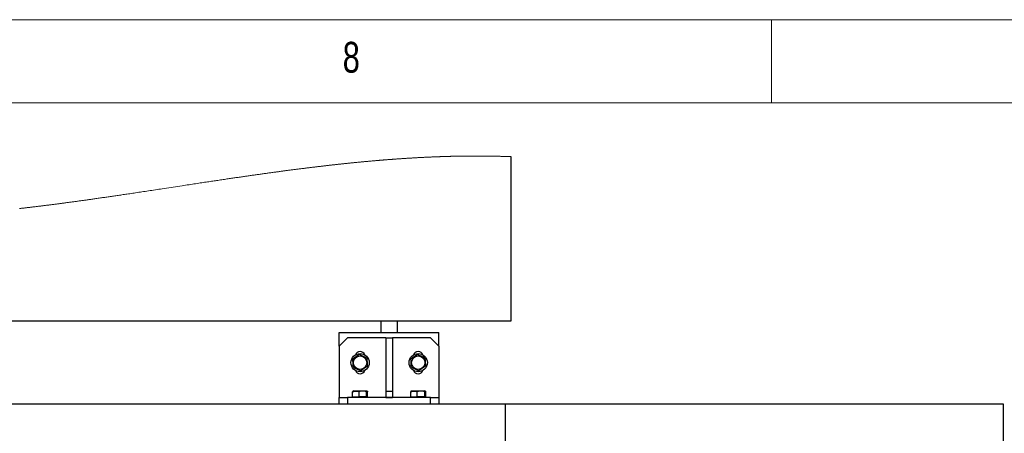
# Model space of a CAD drawing. Header units: millimetres. Extents: x 5 to 589, y 5 to 415.
# Tile 25 of 31: x 352 to 411, y 390 to 415. Entities that reach past the tile are written whole.
import ezdxf

# ---------------------------------------------------------------- set-up
doc = ezdxf.new("R2010")
doc.units = ezdxf.units.MM
doc.layers.add('NOTES', color=6, linetype='Continuous')
doc.layers.add('TRAIT-FORT', color=4, linetype='Continuous', lineweight=25)
doc.styles.add('SLDTEXTSTYLE0', font='TXT', dxfattribs={"width": 0.75})

msp = doc.modelspace()

# ---------------------------------------------------------------- linework, layer by layer
at = {"color": 7, "linetype": 'Continuous', "lineweight": 18}
for p, q in [((589, 415), (5, 415)), ((397, 415), (397, 410)), ((584, 410), (10, 410))]:
    msp.add_line(p, q, dxfattribs=at)
at = {"color": 7, "linetype": 'Continuous', "lineweight": 18, "flags": 128}
msp.add_lwpolyline([(381.293, 406.762), (381.262, 406.763), (381.23, 406.764), (381.198, 406.765), (381.167, 406.766), (381.135, 406.768), (381.103, 406.769), (381.074, 406.77), (381.044, 406.771), (381.014, 406.772), (380.984, 406.773), (380.954, 406.774), (380.924, 406.775), (380.894, 406.775), (380.865, 406.776), (380.835, 406.777), (380.805, 406.778), (380.775, 406.779), (380.746, 406.78), (380.717, 406.781), (380.687, 406.781), (380.658, 406.782), (380.628, 406.783), (380.598, 406.784), (380.568, 406.785), (380.538, 406.785), (380.509, 406.786), (380.479, 406.787), (380.45, 406.787), (380.421, 406.788), (380.391, 406.789), (380.361, 406.789), (380.331, 406.79), (380.301, 406.79), (380.271, 406.791), (380.241, 406.792), (380.211, 406.792), (380.181, 406.793), (380.151, 406.793), (380.121, 406.794), (380.091, 406.794), (380.061, 406.795), (380.032, 406.795), (380.003, 406.795), (379.973, 406.796), (379.944, 406.796), (379.914, 406.797), (379.884, 406.797), (379.854, 406.797), (379.824, 406.798), (379.794, 406.798), (379.764, 406.798), (379.734, 406.799), (379.704, 406.799), (379.674, 406.799), (379.644, 406.799), (379.614, 406.8), (379.584, 406.8), (379.554, 406.8), (379.524, 406.8), (379.491, 406.8), (379.458, 406.801), (379.425, 406.801), (379.392, 406.801), (379.359, 406.801), (379.329, 406.801), (379.299, 406.801), (379.269, 406.801), (379.239, 406.801), (379.209, 406.801), (379.179, 406.801), (379.15, 406.801), (379.12, 406.801), (379.091, 406.801), (379.061, 406.801), (379.031, 406.801), (379.001, 406.801), (378.971, 406.801), (378.941, 406.8), (378.911, 406.8), (378.881, 406.8), (378.851, 406.8), (378.821, 406.8), (378.79, 406.8), (378.76, 406.799), (378.73, 406.799), (378.7, 406.799), (378.67, 406.799), (378.637, 406.798), (378.604, 406.798), (378.571, 406.798), (378.538, 406.797), (378.505, 406.797), (378.475, 406.797), (378.445, 406.796), (378.415, 406.796), (378.384, 406.795), (378.354, 406.795), (378.324, 406.794), (378.294, 406.794), (378.261, 406.794), (378.228, 406.793), (378.195, 406.792), (378.162, 406.792), (378.129, 406.791), (378.096, 406.791), (378.062, 406.79), (378.029, 406.789), (377.996, 406.789), (377.963, 406.788), (377.931, 406.787), (377.898, 406.787), (377.866, 406.786), (377.833, 406.785), (377.803, 406.785), (377.773, 406.784), (377.743, 406.783), (377.713, 406.782), (377.683, 406.782), (377.653, 406.781), (377.624, 406.78), (377.594, 406.779), (377.565, 406.779), (377.529, 406.778), (377.494, 406.777), (377.459, 406.776), (377.424, 406.775), (377.389, 406.774), (377.354, 406.772), (377.319, 406.771), (377.283, 406.77), (377.248, 406.769), (377.213, 406.768), (377.178, 406.767), (377.143, 406.766), (377.109, 406.765), (377.076, 406.763), (377.043, 406.762), (377.01, 406.761), (376.977, 406.76), (376.942, 406.759), (376.906, 406.757), (376.871, 406.756), (376.836, 406.755), (376.801, 406.753), (376.766, 406.752), (376.732, 406.751), (376.699, 406.749), (376.666, 406.748), (376.633, 406.747), (376.6, 406.745), (376.566, 406.744), (376.533, 406.743), (376.5, 406.741), (376.467, 406.74), (376.434, 406.738), (376.401, 406.737), (376.368, 406.735), (376.336, 406.734), (376.303, 406.732), (376.268, 406.731), (376.233, 406.729), (376.197, 406.727), (376.162, 406.726), (376.127, 406.724), (376.092, 406.722), (376.058, 406.721), (376.025, 406.719), (375.992, 406.717), (375.959, 406.716), (375.925, 406.714), (375.892, 406.712), (375.859, 406.711), (375.826, 406.709), (375.792, 406.707), (375.759, 406.705), (375.727, 406.704), (375.694, 406.702), (375.661, 406.7), (375.629, 406.698), (375.595, 406.696), (375.562, 406.695), (375.529, 406.693), (375.495, 406.691), (375.462, 406.689), (375.43, 406.687), (375.397, 406.685), (375.364, 406.683), (375.332, 406.681), (375.298, 406.679), (375.265, 406.677), (375.231, 406.675), (375.198, 406.673), (375.165, 406.671), (375.131, 406.669), (375.098, 406.667), (375.061, 406.665), (375.023, 406.662), (374.986, 406.66), (374.949, 406.658), (374.911, 406.655), (374.874, 406.653), (374.838, 406.65), (374.801, 406.648), (374.764, 406.645), (374.727, 406.643), (374.689, 406.64), (374.652, 406.638), (374.614, 406.635), (374.577, 406.633), (374.54, 406.63), (374.502, 406.628), (374.465, 406.625), (374.427, 406.622), (374.39, 406.62), (374.352, 406.617), (374.315, 406.614), (374.277, 406.611), (374.24, 406.609), (374.205, 406.606), (374.171, 406.604), (374.137, 406.601), (374.102, 406.599), (374.068, 406.596), (374.033, 406.593), (373.996, 406.591), (373.958, 406.588), (373.921, 406.585), (373.883, 406.582), (373.846, 406.579), (373.808, 406.576), (373.771, 406.573), (373.736, 406.57), (373.702, 406.568), (373.668, 406.565), (373.633, 406.562), (373.599, 406.559), (373.564, 406.557), (373.53, 406.554), (373.496, 406.551), (373.461, 406.548), (373.427, 406.545), (373.392, 406.542), (373.358, 406.539), (373.317, 406.536), (373.277, 406.533), (373.236, 406.529), (373.196, 406.526), (373.158, 406.523), (373.121, 406.519), (373.083, 406.516), (373.045, 406.513), (373.008, 406.51), (372.97, 406.506), (372.933, 406.503), (372.891, 406.499), (372.85, 406.496), (372.809, 406.492), (372.767, 406.488), (372.726, 406.484), (372.685, 406.481), (372.643, 406.477), (372.602, 406.473), (372.561, 406.469), (372.519, 406.465), (372.479, 406.462), (372.438, 406.458), (372.397, 406.454), (372.357, 406.45), (372.315, 406.446), (372.274, 406.442), (372.233, 406.438), (372.191, 406.434), (372.15, 406.43), (372.109, 406.426), (372.069, 406.423), (372.028, 406.419), (371.987, 406.415), (371.946, 406.41), (371.904, 406.406), (371.863, 406.402), (371.821, 406.398), (371.78, 406.394), (371.738, 406.39), (371.697, 406.386), (371.653, 406.381), (371.609, 406.377), (371.565, 406.372), (371.521, 406.368), (371.477, 406.363), (371.433, 406.359), (371.392, 406.354), (371.351, 406.35), (371.309, 406.346), (371.268, 406.341), (371.226, 406.337), (371.185, 406.333), (371.143, 406.328), (371.102, 406.324), (371.061, 406.319), (371.019, 406.315), (370.978, 406.31), (370.938, 406.306), (370.897, 406.302), (370.856, 406.297), (370.815, 406.293), (370.773, 406.288), (370.732, 406.284), (370.691, 406.279), (370.649, 406.274), (370.608, 406.27), (370.568, 406.265), (370.527, 406.261), (370.486, 406.256), (370.445, 406.252), (370.403, 406.247), (370.361, 406.242), (370.32, 406.237), (370.278, 406.233), (370.237, 406.228), (370.195, 406.223), (370.154, 406.218), (370.112, 406.214), (370.071, 406.209), (370.029, 406.204), (369.988, 406.199), (369.947, 406.194), (369.906, 406.19), (369.865, 406.185), (369.825, 406.18), (369.776, 406.174), (369.728, 406.169), (369.679, 406.163), (369.63, 406.157), (369.582, 406.151), (369.533, 406.145), (369.485, 406.14), (369.436, 406.134), (369.388, 406.128), (369.339, 406.122), (369.291, 406.116), (369.242, 406.11), (369.196, 406.105), (369.15, 406.099), (369.105, 406.093), (369.059, 406.088), (369.013, 406.082), (368.969, 406.077), (368.925, 406.071), (368.881, 406.066), (368.837, 406.06), (368.793, 406.055), (368.749, 406.049), (368.697, 406.042), (368.645, 406.036), (368.593, 406.029), (368.541, 406.023), (368.488, 406.016), (368.435, 406.009), (368.382, 406.002), (368.329, 405.996), (368.276, 405.989), (368.223, 405.982), (368.169, 405.975), (368.116, 405.968), (368.063, 405.961), (368.01, 405.954), (367.957, 405.947), (367.904, 405.94), (367.851, 405.933), (367.798, 405.926), (367.749, 405.92), (367.701, 405.914), (367.652, 405.907), (367.603, 405.901), (367.555, 405.894), (367.506, 405.888), (367.453, 405.881), (367.4, 405.873), (367.347, 405.866), (367.294, 405.859), (367.241, 405.852), (367.188, 405.845), (367.134, 405.838), (367.076, 405.83), (367.018, 405.822), (366.959, 405.814), (366.901, 405.806), (366.842, 405.798), (366.784, 405.79), (366.725, 405.782), (366.667, 405.773), (366.608, 405.765), (366.55, 405.757), (366.493, 405.749), (366.435, 405.741), (366.378, 405.733), (366.32, 405.725), (366.258, 405.717), (366.196, 405.708), (366.134, 405.699), (366.072, 405.69), (366.01, 405.682), (365.948, 405.673), (365.89, 405.665), (365.831, 405.656), (365.773, 405.648), (365.714, 405.64), (365.656, 405.631), (365.597, 405.623), (365.539, 405.614), (365.48, 405.606), (365.422, 405.598), (365.363, 405.589), (365.306, 405.581), (365.248, 405.573), (365.191, 405.564), (365.133, 405.556), (365.068, 405.547), (365.002, 405.537), (364.937, 405.528), (364.872, 405.518), (364.806, 405.508), (364.741, 405.499), (364.676, 405.489), (364.61, 405.48), (364.542, 405.47), (364.473, 405.46), (364.405, 405.45), (364.336, 405.439), (364.268, 405.429), (364.199, 405.419), (364.12, 405.408), (364.041, 405.396), (363.962, 405.384), (363.883, 405.372), (363.804, 405.361), (363.725, 405.349), (363.65, 405.338), (363.576, 405.326), (363.501, 405.315), (363.426, 405.304), (363.352, 405.293), (363.268, 405.28), (363.185, 405.268), (363.102, 405.255), (363.018, 405.243), (362.935, 405.23), (362.852, 405.218), (362.769, 405.205), (362.685, 405.193), (362.59, 405.178), (362.495, 405.164), (362.399, 405.149), (362.304, 405.135), (362.209, 405.121), (362.114, 405.106), (362.018, 405.092), (361.914, 405.076), (361.809, 405.06), (361.704, 405.044), (361.599, 405.028), (361.494, 405.012), (361.361, 404.992), (361.227, 404.971), (361.094, 404.951), (360.96, 404.931), (360.827, 404.91), (360.696, 404.89), (360.565, 404.87), (360.434, 404.85), (360.302, 404.831), (360.197, 404.815), (360.093, 404.799), (359.988, 404.783), (359.883, 404.767), (359.778, 404.751), (359.675, 404.735), (359.572, 404.72), (359.468, 404.704), (359.365, 404.689), (359.27, 404.674), (359.174, 404.66), (359.079, 404.645), (358.984, 404.631), (358.888, 404.617), (358.793, 404.602), (358.697, 404.588), (358.61, 404.575), (358.522, 404.562), (358.435, 404.549), (358.347, 404.536), (358.26, 404.523), (358.172, 404.51), (358.097, 404.499), (358.022, 404.487), (357.947, 404.476), (357.872, 404.465), (357.797, 404.454), (357.722, 404.443), (357.647, 404.432), (357.578, 404.422), (357.509, 404.412), (357.44, 404.402), (357.372, 404.392), (357.303, 404.382), (357.234, 404.372), (357.168, 404.362), (357.103, 404.353), (357.037, 404.343), (356.971, 404.333), (356.906, 404.324), (356.84, 404.314), (356.774, 404.305), (356.708, 404.296), (356.64, 404.286), (356.571, 404.276), (356.502, 404.266), (356.433, 404.256), (356.364, 404.246), (356.296, 404.236), (356.237, 404.228), (356.178, 404.22), (356.119, 404.211), (356.06, 404.203), (356.001, 404.195), (355.942, 404.186), (355.883, 404.178), (355.828, 404.171), (355.774, 404.163), (355.72, 404.155), (355.666, 404.148), (355.612, 404.14), (355.558, 404.133), (355.505, 404.125), (355.451, 404.118), (355.398, 404.111), (355.344, 404.103), (355.291, 404.096), (355.238, 404.089), (355.186, 404.082), (355.134, 404.074), (355.081, 404.067), (355.028, 404.06), (354.974, 404.053), (354.92, 404.045), (354.867, 404.038), (354.813, 404.031), (354.76, 404.024), (354.706, 404.016), (354.653, 404.009), (354.599, 404.002), (354.546, 403.995), (354.492, 403.988), (354.439, 403.981), (354.385, 403.974), (354.332, 403.966), (354.282, 403.96), (354.233, 403.954), (354.184, 403.947), (354.135, 403.941), (354.086, 403.934), (354.037, 403.928), (353.984, 403.921), (353.93, 403.914), (353.876, 403.907), (353.823, 403.9), (353.769, 403.893), (353.716, 403.886), (353.662, 403.879), (353.613, 403.873), (353.564, 403.867), (353.515, 403.861), (353.466, 403.854), (353.417, 403.848), (353.368, 403.842), (353.319, 403.836), (353.27, 403.83), (353.22, 403.823), (353.171, 403.817), (353.122, 403.811), (353.073, 403.805), (353.027, 403.799), (352.981, 403.794), (352.934, 403.788), (352.888, 403.782), (352.842, 403.777), (352.795, 403.771), (352.748, 403.765), (352.701, 403.759), (352.654, 403.754), (352.607, 403.748), (352.561, 403.742), (352.514, 403.737), (352.467, 403.731), (352.418, 403.725), (352.369, 403.72), (352.32, 403.714), (352.271, 403.708), (352.221, 403.702), (352.172, 403.696), (352.123, 403.691), (352.074, 403.685), (352.025, 403.679), (351.976, 403.673), (351.927, 403.668), (351.878, 403.662), (351.831, 403.657), (351.785, 403.652), (351.739, 403.646), (351.693, 403.641)], dxfattribs=at)
at = {"layer": 'TRAIT-FORT', "color": 4, "linetype": 'Continuous', "lineweight": 25}
for p, q in [((381.293, 406.762), (381.293, 396.871)), ((381.293, 396.871), (305.919, 396.871)), ((373.464, 396.871), (373.464, 396.179)), ((374.464, 396.179), (374.464, 396.871)), ((370.964, 396.179), (376.964, 396.179)), ((370.964, 395.371), (370.964, 396.179)), ((376.964, 395.371), (376.964, 396.179)), ((371.464, 395.871), (370.964, 395.371)), ((373.764, 395.871), (371.464, 395.871)), ((373.764, 395.871), (374.164, 395.871)), ((373.764, 395.871), (373.764, 392.662)), ((376.464, 395.871), (374.164, 395.871)), ((374.164, 395.871), (374.164, 392.662)), ((376.964, 395.371), (376.464, 395.871)), ((370.964, 395.371), (370.964, 392.271)), ((376.964, 395.371), (376.964, 392.271)), ((371.761, 392.321), (371.761, 392.621)), ((371.81, 392.671), (371.785, 392.656)), ((371.81, 392.671), (372.618, 392.671)), ((372.151, 392.321), (372.151, 392.621)), ((372.604, 392.321), (372.604, 392.621)), ((372.644, 392.656), (372.618, 392.671)), ((372.667, 392.321), (372.667, 392.621)), ((373.764, 392.662), (374.164, 392.662)), ((373.764, 392.662), (373.764, 392.271)), ((374.164, 392.662), (374.164, 392.271)), ((375.261, 392.321), (375.261, 392.621)), ((375.31, 392.671), (375.285, 392.656)), ((375.31, 392.671), (376.118, 392.671)), ((375.651, 392.321), (375.651, 392.621)), ((376.104, 392.321), (376.104, 392.621)), ((376.144, 392.656), (376.118, 392.671)), ((376.167, 392.321), (376.167, 392.621)), ((370.964, 391.871), (370.964, 392.271)), ((370.964, 392.271), (371.464, 392.271)), ((371.464, 392.271), (371.464, 391.871)), ((376.464, 392.271), (371.464, 392.271)), ((371.761, 392.321), (372.151, 392.321)), ((371.964, 392.321), (371.964, 392.271)), ((372.604, 392.321), (372.151, 392.321)), ((372.464, 392.271), (372.464, 392.321)), ((372.604, 392.321), (372.667, 392.321)), ((373.764, 392.271), (374.164, 392.271)), ((375.261, 392.321), (375.651, 392.321)), ((375.464, 392.321), (375.464, 392.271)), ((376.104, 392.321), (375.651, 392.321)), ((375.964, 392.271), (375.964, 392.321)), ((376.104, 392.321), (376.167, 392.321)), ((376.464, 391.871), (376.464, 392.271)), ((376.464, 392.271), (376.964, 392.271)), ((376.964, 392.271), (376.964, 391.871)), ((380.964, 391.871), (350.964, 391.871)), ((410.964, 391.871), (380.964, 391.871)), ((380.964, 389.121), (380.964, 391.871)), ((380.964, 389.621), (380.964, 391.871)), ((410.964, 389.121), (410.964, 391.871))]:
    msp.add_line(p, q, dxfattribs=at)
at = {"layer": 'TRAIT-FORT', "color": 4, "linetype": 'Continuous', "lineweight": 25, "flags": 128}
for points in [[(372.179, 394.86), (372.023, 394.754), (371.919, 394.684), (371.814, 394.613), (371.773, 394.585)], [(371.808, 394.095), (371.799, 394.223), (371.789, 394.357), (371.781, 394.471), (371.773, 394.585)], [(372.62, 394.646), (372.505, 394.702), (372.384, 394.761), (372.281, 394.811), (372.179, 394.86)], [(372.62, 394.646), (372.63, 394.518), (372.639, 394.384), (372.648, 394.27), (372.656, 394.157)], [(375.679, 394.86), (375.523, 394.754), (375.419, 394.684), (375.314, 394.613), (375.273, 394.585)], [(375.308, 394.095), (375.299, 394.223), (375.289, 394.357), (375.281, 394.471), (375.273, 394.585)], [(376.12, 394.646), (376.005, 394.702), (375.884, 394.761), (375.781, 394.811), (375.679, 394.86)], [(376.12, 394.646), (376.13, 394.518), (376.139, 394.384), (376.148, 394.27), (376.156, 394.157)], [(371.808, 394.095), (371.924, 394.039), (372.045, 393.981), (372.147, 393.931), (372.25, 393.881)], [(372.656, 394.157), (372.5, 394.051), (372.396, 393.981), (372.291, 393.909), (372.25, 393.881)], [(375.308, 394.095), (375.424, 394.039), (375.545, 393.981), (375.647, 393.931), (375.75, 393.881)], [(376.156, 394.157), (376, 394.051), (375.896, 393.981), (375.791, 393.909), (375.75, 393.881)]]:
    msp.add_lwpolyline(points, dxfattribs=at)
at = {"layer": 'TRAIT-FORT', "color": 4, "linetype": 'Continuous', "lineweight": 25}
for centre, radius in [((372.214, 394.371), 0.55), ((375.714, 394.371), 0.55), ((372.214, 394.371), 0.404), ((375.714, 394.371), 0.404)]:
    msp.add_circle(centre, radius, dxfattribs=at)
for centre, start, end in [((372.214, 394.746), 18.62515, 161.37485), ((375.714, 394.746), 18.63531, 161.36409), ((372.214, 393.996), 198.61894, 341.38106), ((375.714, 393.996), 198.6342, 341.3658)]:
    msp.add_arc(centre, 0.3, start, end, dxfattribs=at)
for points, knots in [([(371.761, 392.621), (371.811, 392.636), (371.892, 392.661), (372.012, 392.659), (372.093, 392.641), (372.138, 392.625), (372.151, 392.621)], [0, 0, 0, 0, 0.386357, 0.636462, 0.89541, 1, 1, 1, 1]), ([(371.786, 392.655), (371.782, 392.652), (371.77, 392.644), (371.765, 392.63), (371.761, 392.621)], [0, 0, 0, 0, 0.291132, 1, 1, 1, 1]), ([(372.604, 392.621), (372.565, 392.631), (372.486, 392.654), (372.368, 392.662), (372.255, 392.65), (372.186, 392.63), (372.151, 392.621)], [0, 0, 0, 0, 0.265062, 0.534842, 0.764873, 1, 1, 1, 1]), ([(372.604, 392.621), (372.608, 392.631), (372.615, 392.647), (372.638, 392.663), (372.657, 392.644), (372.663, 392.629), (372.667, 392.621)], [0, 0, 0, 0, 0.327974, 0.51931, 0.701735, 1, 1, 1, 1]), ([(375.261, 392.621), (375.311, 392.636), (375.392, 392.661), (375.512, 392.659), (375.593, 392.641), (375.638, 392.625), (375.651, 392.621)], [0, 0, 0, 0, 0.386364, 0.6364622, 0.8954103, 1, 1, 1, 1]), ([(375.286, 392.655), (375.282, 392.652), (375.27, 392.644), (375.265, 392.63), (375.261, 392.621)], [0, 0, 0, 0, 0.291171, 1, 1, 1, 1]), ([(376.104, 392.621), (376.065, 392.631), (375.986, 392.654), (375.868, 392.662), (375.755, 392.65), (375.686, 392.63), (375.651, 392.621)], [0, 0, 0, 0, 0.265062, 0.534842, 0.764873, 1, 1, 1, 1]), ([(376.104, 392.621), (376.108, 392.631), (376.115, 392.647), (376.138, 392.663), (376.157, 392.644), (376.163, 392.629), (376.167, 392.621)], [0, 0, 0, 0, 0.327974, 0.51931, 0.701735, 1, 1, 1, 1])]:
    msp.add_open_spline(points, degree=3, knots=knots, dxfattribs=at)

# ---------------------------------------------------------------- texts
at = {"layer": 'NOTES', "color": 211, "insert": (371.167, 413.668), "char_height": 1.852, "attachment_point": 1, "style": 'SLDTEXTSTYLE0'}
msp.add_mtext('8', dxfattribs=at)

doc.saveas('drawing.dxf')
